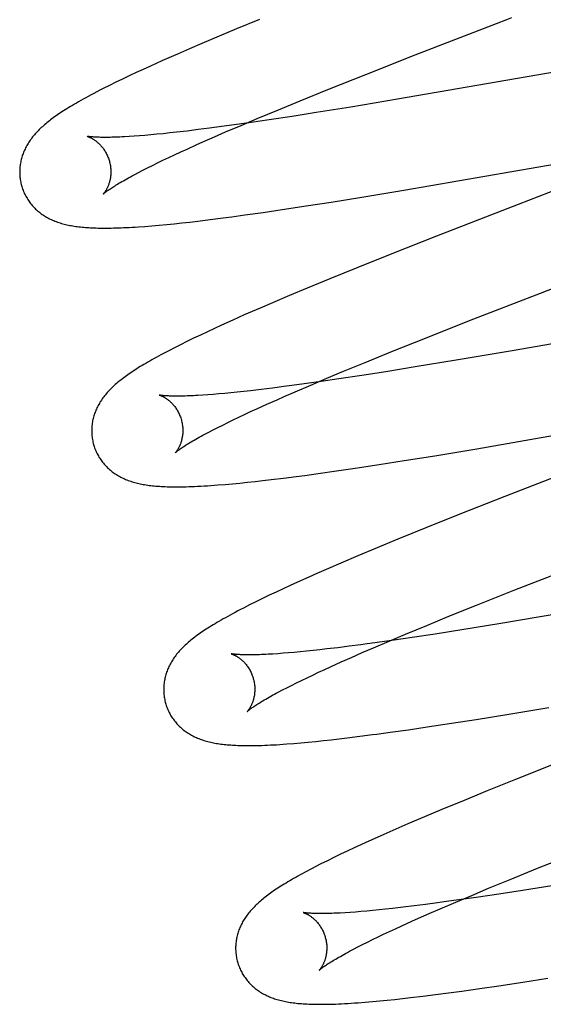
# Model space of a CAD drawing. Header units: inches. Extents: x 0 to 291, y 0 to 188.
# Tile 68 of 94: x 61.389 to 61.504, y 97.431 to 97.647. Entities that reach past the tile are written whole.
import ezdxf

# ---------------------------------------------------------------- set-up
doc = ezdxf.new("R2010")
doc.units = ezdxf.units.IN
doc.header["$LTSCALE"] = 16.01262
doc.header["$MEASUREMENT"] = 0
doc.linetypes.add('HIDDEN', pattern=[0.2, 0.1, -0.1])
doc.layers.add('DEFAULT_2', color=8, linetype='HIDDEN')

msp = doc.modelspace()

# ---------------------------------------------------------------- linework, layer by layer
at = {"layer": 'DEFAULT_2', "color": 8, "linetype": 'HIDDEN'}
for p, q in [((61.44189, 97.6471), (61.4369, 97.64504)), ((61.47611, 97.63931), (61.49395, 97.64624)), ((61.4369, 97.64504), (61.43304, 97.64343)), ((61.42929, 97.64184), (61.42656, 97.64067)), ((61.43304, 97.64343), (61.42929, 97.64184)), ((61.42656, 97.64067), (61.42391, 97.63952)), ((61.53707, 97.64082), (61.4722, 97.62959)), ((61.4205, 97.63801), (61.41803, 97.63689)), ((61.46526, 97.63504), (61.47611, 97.63931)), ((61.41487, 97.63544), (61.41334, 97.63472)), ((61.41643, 97.63616), (61.41487, 97.63544)), ((61.41803, 97.63689), (61.41643, 97.63616)), ((61.41041, 97.63331), (61.40901, 97.63261)), ((61.41186, 97.63401), (61.41041, 97.63331)), ((61.41334, 97.63472), (61.41186, 97.63401)), ((61.4569, 97.6317), (61.46526, 97.63504)), ((61.40901, 97.63261), (61.40762, 97.63192)), ((61.45088, 97.62927), (61.4569, 97.6317)), ((61.44606, 97.62729), (61.45088, 97.62927)), ((61.4722, 97.62959), (61.46199, 97.62789)), ((61.44143, 97.62536), (61.44606, 97.62729)), ((61.46199, 97.62789), (61.45435, 97.62666)), ((61.43789, 97.62387), (61.44143, 97.62536)), ((61.44402, 97.62506), (61.44011, 97.62449)), ((61.44909, 97.62583), (61.44402, 97.62506)), ((61.45435, 97.62666), (61.44909, 97.62583)), ((61.42604, 97.62262), (61.42371, 97.62235)), ((61.42846, 97.62292), (61.42604, 97.62262)), ((61.43099, 97.62324), (61.42846, 97.62292)), ((61.43362, 97.62358), (61.43099, 97.62324)), ((61.43205, 97.62135), (61.43449, 97.62241)), ((61.43634, 97.62396), (61.43362, 97.62358)), ((61.43449, 97.62241), (61.43789, 97.62387)), ((61.44011, 97.62449), (61.43634, 97.62396)), ((61.41442, 97.62149), (61.41332, 97.62141)), ((61.41558, 97.62157), (61.41442, 97.62149)), ((61.4168, 97.62167), (61.41558, 97.62157)), ((61.41808, 97.62178), (61.4168, 97.62167)), ((61.41941, 97.62191), (61.41808, 97.62178)), ((61.42079, 97.62204), (61.41941, 97.62191)), ((61.42223, 97.62219), (61.42079, 97.62204)), ((61.42371, 97.62235), (61.42223, 97.62219)), ((61.4282, 97.61965), (61.43048, 97.62066)), ((61.43048, 97.62066), (61.43205, 97.62135)), ((61.42463, 97.61802), (61.42602, 97.61866)), ((61.42602, 97.61866), (61.4282, 97.61965)), ((61.47357, 97.60964), (61.52875, 97.61921)), ((61.41957, 97.61563), (61.42075, 97.6162)), ((61.42075, 97.6162), (61.422, 97.61679)), ((61.422, 97.61679), (61.42329, 97.6174)), ((61.42329, 97.6174), (61.42463, 97.61802)), ((61.41535, 97.61351), (61.41632, 97.61401)), ((61.41632, 97.61401), (61.41735, 97.61453)), ((61.41735, 97.61453), (61.41843, 97.61507)), ((61.41843, 97.61507), (61.41957, 97.61563)), ((61.41444, 97.61302), (61.41535, 97.61351)), ((61.46435, 97.60811), (61.47357, 97.60964)), ((61.45762, 97.60702), (61.46435, 97.60811)), ((61.50095, 97.60739), (61.4987, 97.60652)), ((61.5032, 97.60826), (61.50095, 97.60739)), ((61.44274, 97.60476), (61.44686, 97.60536)), ((61.44686, 97.60536), (61.45216, 97.60617)), ((61.45216, 97.60617), (61.45762, 97.60702)), ((61.4987, 97.60652), (61.48076, 97.59953)), ((61.42841, 97.60286), (61.43113, 97.60319)), ((61.43113, 97.60319), (61.43392, 97.60355)), ((61.43392, 97.60355), (61.43582, 97.6038)), ((61.43582, 97.6038), (61.43874, 97.60419)), ((61.43874, 97.60419), (61.44274, 97.60476)), ((61.4168, 97.6017), (61.41832, 97.60182)), ((61.41832, 97.60182), (61.41992, 97.60196)), ((61.41992, 97.60196), (61.42156, 97.60212)), ((61.42156, 97.60212), (61.42323, 97.60228)), ((61.42323, 97.60228), (61.42492, 97.60246)), ((61.42492, 97.60246), (61.42665, 97.60265)), ((61.42665, 97.60265), (61.42841, 97.60286)), ((61.48076, 97.59953), (61.47092, 97.59564)), ((61.47092, 97.59564), (61.4635, 97.59267)), ((61.4635, 97.59267), (61.45734, 97.59016)), ((61.45734, 97.59016), (61.45237, 97.58812)), ((61.45237, 97.58812), (61.44853, 97.58651)), ((61.50356, 97.58706), (61.50693, 97.58836)), ((61.44853, 97.58651), (61.4448, 97.58493)), ((61.48802, 97.581), (61.50356, 97.58706)), ((61.44209, 97.58376), (61.43945, 97.58261)), ((61.4448, 97.58493), (61.44209, 97.58376)), ((61.55312, 97.58408), (61.4978, 97.57448)), ((61.43203, 97.57928), (61.43048, 97.57856)), ((61.43361, 97.58001), (61.43203, 97.57928)), ((61.43606, 97.58111), (61.43361, 97.58001)), ((61.47834, 97.57717), (61.48802, 97.581)), ((61.42745, 97.57713), (61.42599, 97.57641)), ((61.42896, 97.57784), (61.42745, 97.57713)), ((61.43048, 97.57856), (61.42896, 97.57784)), ((61.47109, 97.57427), (61.47834, 97.57717)), ((61.42326, 97.57505), (61.42201, 97.5744)), ((61.42459, 97.57572), (61.42326, 97.57505)), ((61.42599, 97.57641), (61.42459, 97.57572)), ((61.46512, 97.57184), (61.47109, 97.57427)), ((61.4978, 97.57448), (61.48507, 97.57231)), ((61.46035, 97.56988), (61.46512, 97.57184)), ((61.47611, 97.57083), (61.46962, 97.56978)), ((61.48507, 97.57231), (61.47611, 97.57083)), ((61.45668, 97.56834), (61.46035, 97.56988)), ((61.46439, 97.56897), (61.45935, 97.56821)), ((61.46962, 97.56978), (61.46439, 97.56897)), ((61.44729, 97.56651), (61.44475, 97.56619)), ((61.44904, 97.56674), (61.44729, 97.56651)), ((61.45174, 97.56711), (61.44904, 97.56674)), ((61.44977, 97.5654), (61.45315, 97.56685)), ((61.45547, 97.56764), (61.45174, 97.56711)), ((61.45315, 97.56685), (61.45668, 97.56834)), ((61.45935, 97.56821), (61.45547, 97.56764)), ((61.4306, 97.56472), (61.42948, 97.56465)), ((61.43177, 97.56481), (61.4306, 97.56472)), ((61.43301, 97.56491), (61.43177, 97.56481)), ((61.43429, 97.56503), (61.43301, 97.56491)), ((61.43564, 97.56516), (61.43429, 97.56503)), ((61.43703, 97.5653), (61.43564, 97.56516)), ((61.43848, 97.56545), (61.43703, 97.5653)), ((61.43998, 97.56562), (61.43848, 97.56545)), ((61.44231, 97.56589), (61.43998, 97.56562)), ((61.44475, 97.56619), (61.44231, 97.56589)), ((61.44578, 97.56365), (61.44735, 97.56434)), ((61.44735, 97.56434), (61.44977, 97.5654)), ((61.44136, 97.56166), (61.44352, 97.56264)), ((61.44352, 97.56264), (61.44578, 97.56365)), ((61.48961, 97.55289), (61.54802, 97.56302)), ((61.43615, 97.55922), (61.43737, 97.55981)), ((61.43737, 97.55981), (61.43865, 97.56041)), ((61.43865, 97.56041), (61.43998, 97.56103)), ((61.43998, 97.56103), (61.44136, 97.56166)), ((61.43178, 97.55704), (61.43279, 97.55756)), ((61.43279, 97.55756), (61.43385, 97.55809)), ((61.43385, 97.55809), (61.43497, 97.55865)), ((61.43497, 97.55865), (61.43615, 97.55922)), ((61.42993, 97.55607), (61.43082, 97.55655)), ((61.43082, 97.55655), (61.43178, 97.55704)), ((61.47367, 97.55028), (61.4804, 97.55136)), ((61.4804, 97.55136), (61.48961, 97.55289)), ((61.46291, 97.54861), (61.46821, 97.54942)), ((61.46821, 97.54942), (61.47367, 97.55028)), ((61.51258, 97.54899), (61.49573, 97.54241)), ((61.44717, 97.54643), (61.44996, 97.54679)), ((61.44996, 97.54679), (61.45187, 97.54704)), ((61.45187, 97.54704), (61.45479, 97.54744)), ((61.45479, 97.54744), (61.45879, 97.54801)), ((61.45879, 97.54801), (61.46291, 97.54861)), ((61.43438, 97.54505), (61.43598, 97.5452)), ((61.43598, 97.5452), (61.4376, 97.54535)), ((61.4376, 97.54535), (61.43926, 97.54552)), ((61.43926, 97.54552), (61.44095, 97.5457)), ((61.44095, 97.5457), (61.44268, 97.54589)), ((61.44268, 97.54589), (61.44445, 97.5461)), ((61.44445, 97.5461), (61.44717, 97.54643)), ((61.49573, 97.54241), (61.48587, 97.53852)), ((61.48587, 97.53852), (61.47845, 97.53554)), ((61.47845, 97.53554), (61.47229, 97.53303)), ((61.47229, 97.53303), (61.46734, 97.53098)), ((61.46734, 97.53098), (61.4635, 97.52937)), ((61.45979, 97.5278), (61.45709, 97.52663)), ((61.4635, 97.52937), (61.45979, 97.5278)), ((61.45447, 97.52548), (61.45276, 97.52473)), ((61.45709, 97.52663), (61.45447, 97.52548)), ((61.49795, 97.5219), (61.50994, 97.5266)), ((61.56614, 97.52682), (61.50349, 97.51596)), ((61.45027, 97.52361), (61.44865, 97.52287)), ((61.45276, 97.52473), (61.45027, 97.52361)), ((61.44555, 97.52143), (61.44405, 97.52072)), ((61.44708, 97.52215), (61.44555, 97.52143)), ((61.44865, 97.52287), (61.44708, 97.52215)), ((61.48955, 97.51855), (61.49795, 97.5219)), ((61.44113, 97.5193), (61.43972, 97.5186)), ((61.44257, 97.52001), (61.44113, 97.5193)), ((61.44405, 97.52072), (61.44257, 97.52001)), ((61.43972, 97.5186), (61.4384, 97.51792)), ((61.48349, 97.5161), (61.48955, 97.51855)), ((61.47862, 97.51411), (61.48349, 97.5161)), ((61.49443, 97.51445), (61.48677, 97.51321)), ((61.50349, 97.51596), (61.49443, 97.51445)), ((61.47037, 97.51067), (61.47395, 97.51218)), ((61.47395, 97.51218), (61.47862, 97.51411)), ((61.48045, 97.51222), (61.47539, 97.51145)), ((61.48677, 97.51321), (61.48045, 97.51222)), ((61.46694, 97.5092), (61.47037, 97.51067)), ((61.4715, 97.51088), (61.46775, 97.51035)), ((61.47539, 97.51145), (61.4715, 97.51088)), ((61.44592, 97.5079), (61.44483, 97.50783)), ((61.44708, 97.50798), (61.44592, 97.5079)), ((61.44829, 97.50808), (61.44708, 97.50798)), ((61.44956, 97.50819), (61.44829, 97.50808)), ((61.45088, 97.50831), (61.44956, 97.50819)), ((61.45226, 97.50845), (61.45088, 97.50831)), ((61.45369, 97.5086), (61.45226, 97.50845)), ((61.45517, 97.50876), (61.45369, 97.5086)), ((61.4567, 97.50893), (61.45517, 97.50876)), ((61.45908, 97.50921), (61.4567, 97.50893)), ((61.46157, 97.50953), (61.45908, 97.50921)), ((61.46415, 97.50986), (61.46157, 97.50953)), ((61.46209, 97.50709), (61.46447, 97.50813)), ((61.46447, 97.50813), (61.46694, 97.5092)), ((61.45763, 97.50509), (61.45981, 97.50608)), ((61.45981, 97.50608), (61.46209, 97.50709)), ((61.4536, 97.50322), (61.45489, 97.50383)), ((61.45489, 97.50383), (61.45624, 97.50445)), ((61.45624, 97.50445), (61.45763, 97.50509)), ((61.44895, 97.50095), (61.45003, 97.5015)), ((61.45003, 97.5015), (61.45117, 97.50205)), ((61.45117, 97.50205), (61.45236, 97.50263)), ((61.45236, 97.50263), (61.4536, 97.50322)), ((61.44604, 97.49945), (61.44695, 97.49993)), ((61.44695, 97.49993), (61.44792, 97.50043)), ((61.44792, 97.50043), (61.44895, 97.50095)), ((61.49618, 97.49457), (61.50537, 97.49609)), ((61.48401, 97.49263), (61.48946, 97.49348)), ((61.48946, 97.49348), (61.49618, 97.49457)), ((61.47061, 97.49065), (61.47461, 97.49122)), ((61.47461, 97.49122), (61.47872, 97.49182)), ((61.47872, 97.49182), (61.48401, 97.49263)), ((61.45102, 97.48834), (61.45262, 97.48848)), ((61.45262, 97.48848), (61.45426, 97.48864)), ((61.45426, 97.48864), (61.45594, 97.48882)), ((61.45594, 97.48882), (61.45766, 97.48901)), ((61.45766, 97.48901), (61.4594, 97.48921)), ((61.4594, 97.48921), (61.46119, 97.48942)), ((61.46119, 97.48942), (61.46392, 97.48976)), ((61.46392, 97.48976), (61.46674, 97.49013)), ((61.44945, 97.4882), (61.45102, 97.48834)), ((61.50673, 97.48374), (61.49812, 97.48031)), ((61.49812, 97.48031), (61.49186, 97.47778)), ((61.49186, 97.47778), (61.48681, 97.47571)), ((61.48681, 97.47571), (61.48191, 97.47368)), ((61.48191, 97.47368), (61.47812, 97.47209)), ((61.47812, 97.47209), (61.47446, 97.47052)), ((61.4718, 97.46937), (61.46922, 97.46823)), ((61.47446, 97.47052), (61.4718, 97.46937)), ((61.46272, 97.46529), (61.46119, 97.46457)), ((61.46429, 97.46601), (61.46272, 97.46529)), ((61.4659, 97.46674), (61.46429, 97.46601)), ((61.45825, 97.46316), (61.45681, 97.46245)), ((61.45971, 97.46387), (61.45825, 97.46316)), ((61.46119, 97.46457), (61.45971, 97.46387)), ((61.50293, 97.46079), (61.51017, 97.46369)), ((61.45541, 97.46176), (61.45411, 97.46109)), ((61.45681, 97.46245), (61.45541, 97.46176)), ((61.49695, 97.45836), (61.50293, 97.46079)), ((61.49218, 97.4564), (61.49695, 97.45836)), ((61.4885, 97.45486), (61.49218, 97.4564)), ((61.50607, 97.45698), (61.49961, 97.45595)), ((61.48497, 97.45337), (61.4885, 97.45486)), ((61.48942, 97.4544), (61.48558, 97.45385)), ((61.49442, 97.45515), (61.48942, 97.4544)), ((61.49961, 97.45595), (61.49442, 97.45515)), ((61.46817, 97.45167), (61.46678, 97.45153)), ((61.4696, 97.45182), (61.46817, 97.45167)), ((61.47109, 97.45198), (61.4696, 97.45182)), ((61.47341, 97.45225), (61.47109, 97.45198)), ((61.47584, 97.45254), (61.47341, 97.45225)), ((61.47837, 97.45286), (61.47584, 97.45254)), ((61.481, 97.45321), (61.47837, 97.45286)), ((61.47915, 97.45086), (61.48158, 97.45192)), ((61.48158, 97.45192), (61.48497, 97.45337)), ((61.4618, 97.45111), (61.46069, 97.45104)), ((61.46296, 97.4512), (61.4618, 97.45111)), ((61.46418, 97.4513), (61.46296, 97.4512)), ((61.46545, 97.45141), (61.46418, 97.4513)), ((61.46678, 97.45153), (61.46545, 97.45141)), ((61.47532, 97.44916), (61.47682, 97.44983)), ((61.47682, 97.44983), (61.47915, 97.45086)), ((61.47043, 97.44692), (61.47177, 97.44754)), ((61.47177, 97.44754), (61.47315, 97.44818)), ((61.47315, 97.44818), (61.47532, 97.44916)), ((61.46673, 97.44515), (61.46792, 97.44573)), ((61.46792, 97.44573), (61.46915, 97.44632)), ((61.46915, 97.44632), (61.47043, 97.44692)), ((61.46166, 97.44257), (61.46256, 97.44304)), ((61.46256, 97.44304), (61.46352, 97.44354)), ((61.46352, 97.44354), (61.46453, 97.44406)), ((61.46453, 97.44406), (61.46561, 97.4446)), ((61.46561, 97.4446), (61.46673, 97.44515)), ((61.49971, 97.43582), (61.50516, 97.43668)), ((61.4863, 97.43385), (61.49029, 97.43441)), ((61.49029, 97.43441), (61.49441, 97.43502)), ((61.49441, 97.43502), (61.49971, 97.43582)), ((61.47162, 97.43202), (61.47333, 97.4322)), ((61.47333, 97.4322), (61.47508, 97.4324)), ((61.47508, 97.4324), (61.47777, 97.43273)), ((61.47777, 97.43273), (61.48054, 97.43307)), ((61.48054, 97.43307), (61.48338, 97.43345)), ((61.48338, 97.43345), (61.4863, 97.43385)), ((61.46512, 97.4314), (61.46671, 97.43154)), ((61.46671, 97.43154), (61.46832, 97.43168)), ((61.46832, 97.43168), (61.46996, 97.43184)), ((61.46996, 97.43184), (61.47162, 97.43202))]:
    msp.add_line(p, q, dxfattribs=at)
for points in [[(61.49395, 97.64624), (61.49619, 97.64711), (61.49731, 97.64754)], [(61.42391, 97.63952), (61.42304, 97.63913), (61.4205, 97.63801)], [(61.40762, 97.63192), (61.40693, 97.63156), (61.40626, 97.63121), (61.4056, 97.63087), (61.40496, 97.63053), (61.40436, 97.63021), (61.40379, 97.6299), (61.40325, 97.6296), (61.40273, 97.62931), (61.40224, 97.62903), (61.40177, 97.62876), (61.40132, 97.6285), (61.40089, 97.62824), (61.40047, 97.62799), (61.40007, 97.62775), (61.39968, 97.62751), (61.39931, 97.62727), (61.39894, 97.62704), (61.39859, 97.62681), (61.39825, 97.62659), (61.39792, 97.62637), (61.39759, 97.62615), (61.39728, 97.62593), (61.39698, 97.62571), (61.39668, 97.6255), (61.39639, 97.62528), (61.3961, 97.62507), (61.39583, 97.62486), (61.39556, 97.62465), (61.39529, 97.62443), (61.39503, 97.62422), (61.39478, 97.62401)], [(61.39478, 97.62401), (61.39453, 97.62379), (61.39429, 97.62357), (61.39405, 97.62336), (61.39382, 97.62314), (61.39359, 97.62292), (61.39337, 97.62269), (61.39315, 97.62247), (61.39294, 97.62225), (61.39274, 97.62202), (61.39254, 97.62179), (61.39235, 97.62156), (61.39216, 97.62133), (61.39198, 97.6211), (61.3918, 97.62086), (61.39163, 97.62063), (61.39147, 97.62039), (61.39131, 97.62015), (61.39116, 97.6199), (61.39101, 97.61966), (61.39087, 97.61941), (61.39073, 97.61916), (61.3906, 97.61891), (61.39048, 97.61866), (61.39036, 97.61841), (61.39025, 97.61816), (61.39015, 97.61791), (61.39005, 97.61765), (61.38996, 97.6174), (61.38988, 97.61714), (61.3898, 97.61688), (61.38972, 97.61662), (61.38965, 97.61636), (61.38959, 97.6161), (61.38954, 97.61583), (61.38949, 97.61556), (61.38944, 97.61529), (61.3894, 97.61502), (61.38937, 97.61474), (61.38935, 97.61447), (61.38933, 97.61419), (61.38932, 97.61392), (61.38932, 97.61364), (61.38932, 97.61336), (61.38933, 97.61308), (61.38935, 97.6128), (61.38937, 97.61252), (61.3894, 97.61224), (61.38944, 97.61197), (61.38948, 97.61169), (61.38954, 97.61141), (61.38959, 97.61114), (61.38966, 97.61087), (61.38972, 97.61063)], [(61.40415, 97.62146), (61.40414, 97.62146), (61.40413, 97.62146), (61.40413, 97.62146), (61.40413, 97.62146), (61.40414, 97.62146), (61.40416, 97.62145), (61.40419, 97.62144), (61.40423, 97.62143), (61.40427, 97.62142), (61.40432, 97.6214), (61.40437, 97.62138), (61.40444, 97.62136), (61.4045, 97.62133), (61.40457, 97.6213), (61.40465, 97.62127), (61.40473, 97.62123), (61.40482, 97.62119), (61.40491, 97.62115), (61.405, 97.6211), (61.4051, 97.62105), (61.4052, 97.62099), (61.4053, 97.62093), (61.40541, 97.62087), (61.40552, 97.6208), (61.40563, 97.62072), (61.40575, 97.62065), (61.40587, 97.62056), (61.40599, 97.62047), (61.40611, 97.62038), (61.40623, 97.62028), (61.40636, 97.62017), (61.40649, 97.62006), (61.40662, 97.61994), (61.40675, 97.61981), (61.40688, 97.61968), (61.40701, 97.61954), (61.40714, 97.6194), (61.40728, 97.61925), (61.40741, 97.61909), (61.40754, 97.61892), (61.40767, 97.61875), (61.40779, 97.61857), (61.40792, 97.61838), (61.40804, 97.61818), (61.40816, 97.61798), (61.40827, 97.61778), (61.40838, 97.61757), (61.40849, 97.61735), (61.40859, 97.61713), (61.40868, 97.6169), (61.40877, 97.61667), (61.40885, 97.61644), (61.40893, 97.6162), (61.40899, 97.61599)], [(61.41332, 97.62141), (61.41228, 97.62135), (61.41178, 97.62133), (61.4113, 97.6213), (61.41083, 97.62129), (61.41038, 97.62127), (61.40995, 97.62125), (61.40953, 97.62124), (61.40913, 97.62123), (61.40874, 97.62123), (61.40837, 97.62122), (61.40802, 97.62122), (61.40768, 97.62122), (61.40736, 97.62123), (61.40705, 97.62123), (61.40676, 97.62124), (61.40649, 97.62125), (61.40623, 97.62126), (61.40599, 97.62127), (61.40577, 97.62128), (61.40556, 97.62129), (61.40537, 97.62131), (61.4052, 97.62132), (61.40504, 97.62134), (61.40489, 97.62135), (61.40476, 97.62137), (61.40464, 97.62138), (61.40453, 97.62139), (61.40444, 97.62141), (61.40436, 97.62142), (61.4043, 97.62143), (61.40424, 97.62144), (61.4042, 97.62145), (61.40416, 97.62145), (61.40415, 97.62146)], [(61.40899, 97.61599), (61.40905, 97.61578), (61.4091, 97.61554), (61.40915, 97.6153), (61.4092, 97.61505), (61.40923, 97.61481), (61.40926, 97.61457), (61.40928, 97.61433), (61.4093, 97.61409), (61.40931, 97.61386), (61.40931, 97.61363), (61.40931, 97.6134), (61.4093, 97.61318), (61.40928, 97.61296), (61.40926, 97.61274), (61.40923, 97.61253), (61.4092, 97.61233), (61.40917, 97.61213), (61.40913, 97.61194), (61.40909, 97.61175), (61.40905, 97.61157), (61.409, 97.6114), (61.40895, 97.61123), (61.4089, 97.61107), (61.40885, 97.61091), (61.40879, 97.61076), (61.40874, 97.61061), (61.40868, 97.61048), (61.40862, 97.61034), (61.40856, 97.61022), (61.4085, 97.61009), (61.40845, 97.60998), (61.40839, 97.60987), (61.40833, 97.60976), (61.40827, 97.60966), (61.40822, 97.60957), (61.40816, 97.60948), (61.40811, 97.60939), (61.40805, 97.60931), (61.408, 97.60924), (61.40796, 97.60917), (61.40791, 97.60911), (61.40787, 97.60905), (61.40783, 97.609), (61.40779, 97.60895), (61.40775, 97.60891), (61.40772, 97.60888), (61.4077, 97.60885), (61.40768, 97.60883), (61.40766, 97.60881), (61.40765, 97.6088), (61.40765, 97.60879)], [(61.40765, 97.6088), (61.40766, 97.6088), (61.40767, 97.60882), (61.4077, 97.60884), (61.40773, 97.60887), (61.40777, 97.6089), (61.40782, 97.60894), (61.40788, 97.60899), (61.40795, 97.60905), (61.40803, 97.60911), (61.40812, 97.60919), (61.40822, 97.60926), (61.40833, 97.60935), (61.40846, 97.60945), (61.4086, 97.60955), (61.40876, 97.60965), (61.40892, 97.60977), (61.4091, 97.60989), (61.4093, 97.61003), (61.40951, 97.61016), (61.40973, 97.61031), (61.40997, 97.61046), (61.41023, 97.61062), (61.41049, 97.61079), (61.41078, 97.61096), (61.41108, 97.61114), (61.41139, 97.61132), (61.41172, 97.61152), (61.41206, 97.61171), (61.41242, 97.61192), (61.4128, 97.61213), (61.41318, 97.61234), (61.41359, 97.61256), (61.41401, 97.61279), (61.41444, 97.61302)], [(61.38972, 97.61063), (61.38979, 97.61041), (61.38987, 97.61014), (61.38996, 97.60987), (61.39006, 97.60961), (61.39017, 97.60935), (61.39028, 97.60909), (61.39039, 97.60884), (61.39052, 97.60858), (61.39065, 97.60834), (61.39078, 97.60809), (61.39092, 97.60785), (61.39107, 97.60762), (61.39122, 97.60738), (61.39138, 97.60716), (61.39154, 97.60693), (61.39171, 97.60672), (61.39188, 97.6065), (61.39206, 97.60629), (61.39224, 97.60609), (61.39243, 97.60589), (61.39262, 97.60569), (61.39281, 97.6055), (61.39301, 97.60532), (61.39321, 97.60514), (61.39342, 97.60496), (61.39363, 97.60479), (61.39384, 97.60463), (61.39406, 97.60446), (61.39428, 97.60431), (61.39451, 97.60415), (61.39475, 97.604), (61.39499, 97.60385), (61.39523, 97.60371), (61.39548, 97.60357), (61.39574, 97.60343), (61.39599, 97.6033), (61.39625, 97.60318), (61.39652, 97.60306), (61.39679, 97.60295), (61.39706, 97.60284), (61.39733, 97.60273), (61.39761, 97.60263), (61.3979, 97.60253), (61.39818, 97.60244), (61.39848, 97.60235), (61.39877, 97.60227), (61.39907, 97.60219), (61.39938, 97.60211), (61.39968, 97.60204), (61.39999, 97.60197), (61.40031, 97.60191), (61.40063, 97.60185), (61.40095, 97.60179), (61.40128, 97.60174), (61.40161, 97.60169), (61.40195, 97.60164), (61.4023, 97.6016), (61.40265, 97.60156), (61.403, 97.60153), (61.40336, 97.60149), (61.40373, 97.60146), (61.40411, 97.60143), (61.40449, 97.60141), (61.40488, 97.60139), (61.40528, 97.60137), (61.40569, 97.60135), (61.40611, 97.60134), (61.40654, 97.60133), (61.40698, 97.60132), (61.40743, 97.60132), (61.4079, 97.60131), (61.40837, 97.60132), (61.40886, 97.60132), (61.40936, 97.60133), (61.40988, 97.60134), (61.41042, 97.60135), (61.41097, 97.60137), (61.41154, 97.60139), (61.41212, 97.60141), (61.41273, 97.60144), (61.41335, 97.60148), (61.414, 97.60151), (61.41467, 97.60155), (61.41535, 97.6016), (61.4168, 97.6017)], [(61.50657, 97.60956), (61.50545, 97.60913), (61.5032, 97.60826)], [(61.43945, 97.58261), (61.43859, 97.58224), (61.43606, 97.58111)], [(61.42201, 97.5744), (61.42142, 97.5741), (61.42086, 97.57379), (61.42031, 97.5735), (61.41978, 97.57322), (61.41927, 97.57294), (61.41878, 97.57266), (61.41831, 97.5724), (61.41785, 97.57214), (61.41741, 97.57188), (61.41698, 97.57163), (61.41657, 97.57139), (61.41617, 97.57115), (61.41578, 97.57091), (61.4154, 97.57068), (61.41504, 97.57044), (61.41468, 97.57022), (61.41433, 97.56999), (61.41399, 97.56977), (61.41366, 97.56955), (61.41334, 97.56933), (61.41303, 97.56911), (61.41272, 97.56889), (61.41242, 97.56868), (61.41213, 97.56846), (61.41185, 97.56825), (61.41157, 97.56803), (61.4113, 97.56782), (61.41104, 97.56761), (61.41078, 97.56739), (61.41053, 97.56718)], [(61.41053, 97.56718), (61.41028, 97.56696), (61.41004, 97.56675), (61.4098, 97.56653), (61.40957, 97.56631), (61.40935, 97.56609), (61.40913, 97.56587), (61.40892, 97.56565), (61.40871, 97.56542), (61.4085, 97.5652), (61.40831, 97.56497), (61.40812, 97.56474), (61.40793, 97.56451), (61.40775, 97.56428), (61.40757, 97.56404), (61.40741, 97.56381), (61.40724, 97.56357), (61.40708, 97.56333), (61.40693, 97.56309), (61.40679, 97.56284), (61.40664, 97.56259), (61.40651, 97.56235), (61.40638, 97.5621), (61.40626, 97.56185), (61.40614, 97.5616), (61.40604, 97.56135), (61.40593, 97.56109), (61.40584, 97.56084), (61.40575, 97.56059), (61.40566, 97.56033), (61.40558, 97.56008), (61.40551, 97.55982), (61.40544, 97.55955), (61.40538, 97.55929), (61.40532, 97.55902), (61.40527, 97.55876), (61.40523, 97.55849), (61.40519, 97.55821), (61.40516, 97.55794), (61.40514, 97.55767), (61.40512, 97.55739), (61.40511, 97.55711), (61.40511, 97.55684), (61.40511, 97.55656), (61.40512, 97.55628), (61.40514, 97.556), (61.40516, 97.55573), (61.40519, 97.55545), (61.40523, 97.55517), (61.40527, 97.5549), (61.40533, 97.55462), (61.40539, 97.55435), (61.40545, 97.55407), (61.40551, 97.55384)], [(61.41994, 97.56467), (61.41993, 97.56467), (61.41992, 97.56467), (61.41992, 97.56467), (61.41994, 97.56467), (61.41996, 97.56466), (61.41999, 97.56465), (61.42003, 97.56464), (61.42007, 97.56462), (61.42012, 97.56461), (61.42017, 97.56459), (61.42024, 97.56456), (61.4203, 97.56454), (61.42037, 97.56451), (61.42045, 97.56447), (61.42053, 97.56444), (61.42062, 97.5644), (61.42071, 97.56435), (61.4208, 97.5643), (61.4209, 97.56425), (61.421, 97.56419), (61.4211, 97.56413), (61.42121, 97.56407), (61.42132, 97.564), (61.42143, 97.56392), (61.42155, 97.56385), (61.42167, 97.56376), (61.42179, 97.56367), (61.42191, 97.56358), (61.42204, 97.56348), (61.42216, 97.56337), (61.42229, 97.56326), (61.42242, 97.56314), (61.42255, 97.56301), (61.42268, 97.56288), (61.42281, 97.56274), (61.42294, 97.5626), (61.42308, 97.56245), (61.42321, 97.56229), (61.42334, 97.56212), (61.42346, 97.56195), (61.42359, 97.56177), (61.42371, 97.56158), (61.42384, 97.56139), (61.42395, 97.56119), (61.42407, 97.56098), (61.42418, 97.56077), (61.42428, 97.56055), (61.42438, 97.56033), (61.42448, 97.56011), (61.42456, 97.55988), (61.42465, 97.55964), (61.42472, 97.55941), (61.42478, 97.5592)], [(61.42948, 97.56465), (61.42842, 97.56458), (61.42791, 97.56455), (61.42742, 97.56453), (61.42695, 97.56451), (61.42649, 97.56449), (61.42604, 97.56447), (61.42561, 97.56446), (61.4252, 97.56445), (61.4248, 97.56444), (61.42442, 97.56444), (61.42406, 97.56443), (61.42371, 97.56443), (61.42338, 97.56443), (61.42306, 97.56444), (61.42276, 97.56444), (61.42248, 97.56445), (61.42221, 97.56446), (61.42196, 97.56447), (61.42173, 97.56448), (61.42151, 97.56449), (61.42131, 97.56451), (61.42112, 97.56452), (61.42095, 97.56453), (61.42079, 97.56455), (61.42065, 97.56456), (61.42052, 97.56458), (61.4204, 97.56459), (61.4203, 97.5646), (61.42021, 97.56462), (61.42014, 97.56463), (61.42007, 97.56464), (61.42002, 97.56465), (61.41998, 97.56466), (61.41995, 97.56466), (61.41994, 97.56467)], [(61.42478, 97.5592), (61.42484, 97.55899), (61.4249, 97.55875), (61.42495, 97.5585), (61.42499, 97.55826), (61.42502, 97.55802), (61.42505, 97.55778), (61.42507, 97.55754), (61.42509, 97.5573), (61.4251, 97.55706), (61.4251, 97.55683), (61.4251, 97.5566), (61.42509, 97.55638), (61.42507, 97.55616), (61.42505, 97.55594), (61.42502, 97.55574), (61.42499, 97.55553), (61.42496, 97.55533), (61.42492, 97.55514), (61.42488, 97.55495), (61.42484, 97.55477), (61.42479, 97.5546), (61.42474, 97.55443), (61.42469, 97.55427), (61.42463, 97.55411), (61.42458, 97.55396), (61.42452, 97.55382), (61.42447, 97.55368), (61.42441, 97.55354), (61.42435, 97.55342), (61.42429, 97.5533), (61.42423, 97.55318), (61.42418, 97.55307), (61.42412, 97.55296), (61.42406, 97.55286), (61.424, 97.55277), (61.42395, 97.55268), (61.42389, 97.55259), (61.42384, 97.55252), (61.42379, 97.55244), (61.42374, 97.55237), (61.4237, 97.55231), (61.42365, 97.55226), (61.42361, 97.5522), (61.42358, 97.55216), (61.42354, 97.55212), (61.42351, 97.55208), (61.42349, 97.55205), (61.42347, 97.55203), (61.42345, 97.55202), (61.42344, 97.55201), (61.42344, 97.552)], [(61.42344, 97.55201), (61.42345, 97.55201), (61.42347, 97.55203), (61.42349, 97.55205), (61.42353, 97.55208), (61.42357, 97.55212), (61.42362, 97.55216), (61.42368, 97.55222), (61.42376, 97.55228), (61.42384, 97.55234), (61.42393, 97.55242), (61.42404, 97.5525), (61.42416, 97.55258), (61.42429, 97.55268), (61.42443, 97.55278), (61.42459, 97.55289), (61.42476, 97.55301), (61.42495, 97.55314), (61.42515, 97.55327), (61.42536, 97.55341), (61.42559, 97.55356), (61.42583, 97.55372), (61.42609, 97.55388), (61.42637, 97.55405), (61.42666, 97.55422), (61.42696, 97.5544), (61.42728, 97.55459), (61.42761, 97.55478), (61.42796, 97.55498), (61.42833, 97.55519), (61.4287, 97.5554), (61.4291, 97.55562), (61.42951, 97.55584), (61.42993, 97.55607)], [(61.40551, 97.55384), (61.40558, 97.55361), (61.40566, 97.55335), (61.40575, 97.55308), (61.40585, 97.55282), (61.40596, 97.55256), (61.40607, 97.5523), (61.40618, 97.55205), (61.40631, 97.5518), (61.40644, 97.55155), (61.40657, 97.5513), (61.40671, 97.55107), (61.40686, 97.55083), (61.40701, 97.5506), (61.40717, 97.55037), (61.40733, 97.55015), (61.4075, 97.54993), (61.40767, 97.54972), (61.40785, 97.54951), (61.40803, 97.5493), (61.40821, 97.5491), (61.4084, 97.54891), (61.4086, 97.54872), (61.4088, 97.54853), (61.409, 97.54835), (61.4092, 97.54818), (61.40941, 97.54801), (61.40962, 97.54784), (61.40984, 97.54768), (61.41007, 97.54752), (61.41029, 97.54737), (61.41053, 97.54721), (61.41077, 97.54707), (61.41101, 97.54692), (61.41126, 97.54678), (61.41151, 97.54665), (61.41177, 97.54652), (61.41203, 97.5464), (61.41229, 97.54628), (61.41256, 97.54616), (61.41283, 97.54605), (61.41311, 97.54595), (61.41339, 97.54584), (61.41367, 97.54575), (61.41396, 97.54565), (61.41425, 97.54557), (61.41454, 97.54548), (61.41484, 97.5454), (61.41515, 97.54533), (61.41545, 97.54525), (61.41576, 97.54519), (61.41608, 97.54512), (61.4164, 97.54506), (61.41672, 97.545), (61.41705, 97.54495), (61.41739, 97.5449), (61.41773, 97.54485), (61.41808, 97.54481), (61.41843, 97.54477), (61.4188, 97.54473), (61.41917, 97.5447), (61.41955, 97.54467), (61.41995, 97.54464), (61.42036, 97.54461), (61.42078, 97.54459), (61.42121, 97.54457), (61.42166, 97.54455), (61.42212, 97.54454), (61.42259, 97.54453), (61.42309, 97.54453), (61.42359, 97.54452), (61.42412, 97.54452), (61.42466, 97.54453), (61.42522, 97.54454), (61.4258, 97.54455), (61.4264, 97.54457), (61.42703, 97.54459), (61.42767, 97.54461), (61.42834, 97.54464), (61.42904, 97.54468), (61.42975, 97.54472), (61.43049, 97.54476), (61.43124, 97.54481), (61.43201, 97.54487), (61.4328, 97.54493), (61.43438, 97.54505)], [(61.4384, 97.51792), (61.43777, 97.51759), (61.43716, 97.51728), (61.43658, 97.51697), (61.43601, 97.51666), (61.43547, 97.51637), (61.43495, 97.51608), (61.43444, 97.5158), (61.43395, 97.51552), (61.43348, 97.51525), (61.43303, 97.51499), (61.43259, 97.51473), (61.43217, 97.51448), (61.43176, 97.51423), (61.43136, 97.51399), (61.43097, 97.51375), (61.4306, 97.51351), (61.43024, 97.51328), (61.42989, 97.51305), (61.42955, 97.51282), (61.42922, 97.5126), (61.4289, 97.51237), (61.42859, 97.51215), (61.42829, 97.51194), (61.42799, 97.51172), (61.42771, 97.5115), (61.42742, 97.51129), (61.42715, 97.51107), (61.42688, 97.51086), (61.42662, 97.51064), (61.42637, 97.51043)], [(61.42637, 97.51043), (61.42612, 97.51021), (61.42588, 97.51), (61.42564, 97.50978), (61.42541, 97.50956), (61.42518, 97.50934), (61.42496, 97.50912), (61.42474, 97.5089), (61.42453, 97.50867), (61.42433, 97.50845), (61.42413, 97.50822), (61.42394, 97.50799), (61.42375, 97.50776), (61.42357, 97.50752), (61.42339, 97.50729), (61.42322, 97.50705), (61.42306, 97.50681), (61.4229, 97.50657), (61.42274, 97.50633), (61.42259, 97.50608), (61.42245, 97.50583), (61.42232, 97.50558), (61.42219, 97.50533), (61.42206, 97.50508), (61.42195, 97.50483), (61.42184, 97.50458), (61.42173, 97.50433), (61.42164, 97.50408), (61.42154, 97.50382), (61.42146, 97.50357), (61.42138, 97.50331), (61.4213, 97.50305), (61.42124, 97.50278), (61.42117, 97.50252), (61.42112, 97.50225), (61.42107, 97.50198), (61.42102, 97.50171), (61.42099, 97.50144), (61.42096, 97.50117), (61.42093, 97.50089), (61.42091, 97.50061), (61.4209, 97.50034), (61.4209, 97.50006), (61.4209, 97.49978), (61.42091, 97.4995), (61.42093, 97.49922), (61.42095, 97.49894), (61.42098, 97.49866), (61.42102, 97.49839), (61.42106, 97.49811), (61.42112, 97.49783), (61.42118, 97.49756), (61.42124, 97.49728), (61.4213, 97.49705)], [(61.46775, 97.51035), (61.46504, 97.50998), (61.46415, 97.50986)], [(61.43574, 97.50787), (61.43572, 97.50788), (61.43571, 97.50788), (61.43571, 97.50788), (61.43571, 97.50788), (61.43573, 97.50787), (61.43575, 97.50787), (61.43578, 97.50786), (61.43581, 97.50785), (61.43586, 97.50783), (61.4359, 97.50782), (61.43596, 97.5078), (61.43602, 97.50777), (61.43609, 97.50775), (61.43616, 97.50772), (61.43624, 97.50768), (61.43632, 97.50765), (61.4364, 97.50761), (61.43649, 97.50756), (61.43659, 97.50752), (61.43668, 97.50746), (61.43678, 97.50741), (61.43689, 97.50735), (61.437, 97.50728), (61.43711, 97.50721), (61.43722, 97.50714), (61.43733, 97.50706), (61.43745, 97.50697), (61.43757, 97.50689), (61.4377, 97.50679), (61.43782, 97.50669), (61.43795, 97.50658), (61.43808, 97.50647), (61.4382, 97.50635), (61.43834, 97.50623), (61.43847, 97.5061), (61.4386, 97.50596), (61.43873, 97.50581), (61.43886, 97.50566), (61.43899, 97.5055), (61.43912, 97.50533), (61.43925, 97.50516), (61.43938, 97.50498), (61.4395, 97.50479), (61.43962, 97.5046), (61.43974, 97.5044), (61.43986, 97.50419), (61.43997, 97.50398), (61.44007, 97.50377), (61.44017, 97.50354), (61.44027, 97.50332), (61.44035, 97.50309), (61.44044, 97.50285), (61.44051, 97.50262), (61.44057, 97.50241)], [(61.44483, 97.50783), (61.44379, 97.50777), (61.4433, 97.50774), (61.44282, 97.50772), (61.44235, 97.5077), (61.44191, 97.50768), (61.44147, 97.50767), (61.44106, 97.50766), (61.44066, 97.50765), (61.44027, 97.50765), (61.43991, 97.50764), (61.43956, 97.50764), (61.43922, 97.50764), (61.4389, 97.50765), (61.4386, 97.50765), (61.43831, 97.50766), (61.43804, 97.50767), (61.43779, 97.50768), (61.43755, 97.50769), (61.43733, 97.5077), (61.43712, 97.50771), (61.43693, 97.50773), (61.43676, 97.50774), (61.4366, 97.50776), (61.43646, 97.50777), (61.43633, 97.50778), (61.43621, 97.5078), (61.4361, 97.50781), (61.43601, 97.50783), (61.43594, 97.50784), (61.43587, 97.50785), (61.43582, 97.50786), (61.43578, 97.50787), (61.43574, 97.50787), (61.43574, 97.50787)], [(61.44057, 97.50241), (61.44063, 97.5022), (61.44069, 97.50196), (61.44074, 97.50171), (61.44078, 97.50147), (61.44081, 97.50123), (61.44084, 97.50099), (61.44087, 97.50075), (61.44088, 97.50051), (61.44089, 97.50028), (61.44089, 97.50005), (61.44089, 97.49982), (61.44088, 97.49959), (61.44086, 97.49937), (61.44084, 97.49916), (61.44082, 97.49895), (61.44079, 97.49875), (61.44075, 97.49855), (61.44071, 97.49836), (61.44067, 97.49817), (61.44063, 97.49799), (61.44058, 97.49781), (61.44053, 97.49765), (61.44048, 97.49748), (61.44043, 97.49733), (61.44037, 97.49718), (61.44032, 97.49703), (61.44026, 97.49689), (61.4402, 97.49676), (61.44014, 97.49663), (61.44009, 97.49651), (61.44003, 97.49639), (61.43997, 97.49628), (61.43991, 97.49618), (61.43985, 97.49608), (61.4398, 97.49598), (61.43974, 97.49589), (61.43969, 97.49581), (61.43964, 97.49573), (61.43959, 97.49566), (61.43954, 97.49559), (61.43949, 97.49553), (61.43945, 97.49547), (61.43941, 97.49542), (61.43937, 97.49537), (61.43934, 97.49533), (61.43931, 97.4953), (61.43928, 97.49527), (61.43926, 97.49524), (61.43924, 97.49523), (61.43923, 97.49522), (61.43923, 97.49521)], [(61.43923, 97.49521), (61.43924, 97.49522), (61.43926, 97.49524), (61.43928, 97.49526), (61.43931, 97.49529), (61.43935, 97.49532), (61.4394, 97.49536), (61.43946, 97.49541), (61.43953, 97.49547), (61.43961, 97.49553), (61.4397, 97.49561), (61.43981, 97.49569), (61.43992, 97.49577), (61.44005, 97.49587), (61.44019, 97.49597), (61.44034, 97.49608), (61.44051, 97.49619), (61.44069, 97.49632), (61.44089, 97.49645), (61.4411, 97.49659), (61.44132, 97.49673), (61.44156, 97.49688), (61.44182, 97.49704), (61.44209, 97.49721), (61.44237, 97.49738), (61.44267, 97.49756), (61.44298, 97.49775), (61.44331, 97.49794), (61.44366, 97.49814), (61.44402, 97.49834), (61.44439, 97.49855), (61.44478, 97.49877), (61.44518, 97.49899), (61.4456, 97.49922), (61.44604, 97.49945)], [(61.4213, 97.49705), (61.42137, 97.49682), (61.42145, 97.49656), (61.42154, 97.49629), (61.42164, 97.49603), (61.42175, 97.49577), (61.42186, 97.49551), (61.42197, 97.49526), (61.4221, 97.49501), (61.42223, 97.49476), (61.42236, 97.49452), (61.4225, 97.49428), (61.42265, 97.49404), (61.4228, 97.49381), (61.42296, 97.49359), (61.42312, 97.49336), (61.42328, 97.49314), (61.42346, 97.49293), (61.42363, 97.49272), (61.42381, 97.49252), (61.424, 97.49232), (61.42419, 97.49212), (61.42438, 97.49194), (61.42458, 97.49175), (61.42478, 97.49157), (61.42498, 97.4914), (61.42519, 97.49122), (61.4254, 97.49106), (61.42562, 97.4909), (61.42584, 97.49074), (61.42607, 97.49058), (61.42631, 97.49043), (61.42654, 97.49028), (61.42679, 97.49014), (61.42704, 97.49), (61.42729, 97.48987), (61.42755, 97.48974), (61.4278, 97.48961), (61.42807, 97.48949), (61.42833, 97.48938), (61.4286, 97.48927), (61.42888, 97.48916), (61.42916, 97.48906), (61.42944, 97.48896), (61.42973, 97.48887), (61.43002, 97.48878), (61.43031, 97.4887), (61.43061, 97.48862), (61.43091, 97.48854), (61.43122, 97.48847), (61.43153, 97.4884), (61.43184, 97.48834), (61.43216, 97.48828), (61.43248, 97.48822), (61.43281, 97.48817), (61.43314, 97.48812), (61.43347, 97.48807), (61.43381, 97.48803), (61.43416, 97.48799), (61.43451, 97.48795), (61.43486, 97.48792), (61.43523, 97.48789), (61.4356, 97.48786), (61.43598, 97.48783), (61.43636, 97.48781), (61.43676, 97.48779), (61.43717, 97.48777), (61.43758, 97.48776), (61.43801, 97.48775), (61.43845, 97.48774), (61.4389, 97.48773), (61.43936, 97.48773), (61.43983, 97.48773), (61.44033, 97.48774), (61.44083, 97.48774), (61.44136, 97.48775), (61.44191, 97.48777), (61.44247, 97.48778), (61.44306, 97.48781), (61.44367, 97.48783), (61.4443, 97.48786), (61.44497, 97.48789), (61.44566, 97.48793), (61.44638, 97.48798), (61.44713, 97.48803), (61.4479, 97.48808), (61.44945, 97.4882)], [(61.46674, 97.49013), (61.4677, 97.49025), (61.47061, 97.49065)], [(61.46922, 97.46823), (61.46838, 97.46786), (61.4659, 97.46674)], [(61.45411, 97.46109), (61.4535, 97.46077), (61.45292, 97.46047), (61.45236, 97.46017), (61.45183, 97.45988), (61.45131, 97.4596), (61.45081, 97.45933), (61.45033, 97.45906), (61.44986, 97.4588), (61.44941, 97.45854), (61.44898, 97.45829), (61.44855, 97.45804), (61.44814, 97.4578), (61.44775, 97.45756), (61.44736, 97.45732), (61.44698, 97.45709), (61.44662, 97.45686), (61.44626, 97.45664), (61.44592, 97.45641), (61.44558, 97.45619), (61.44525, 97.45597), (61.44493, 97.45575), (61.44462, 97.45553), (61.44431, 97.45531), (61.44401, 97.4551), (61.44372, 97.45488), (61.44344, 97.45467), (61.44316, 97.45446), (61.44289, 97.45424), (61.44263, 97.45403), (61.44237, 97.45382), (61.44212, 97.4536)], [(61.48558, 97.45385), (61.4819, 97.45333), (61.481, 97.45321)], [(61.44212, 97.4536), (61.44187, 97.45339), (61.44163, 97.45317), (61.44139, 97.45295), (61.44116, 97.45274), (61.44094, 97.45252), (61.44072, 97.45229), (61.4405, 97.45207), (61.44029, 97.45185), (61.44009, 97.45162), (61.43989, 97.45139), (61.4397, 97.45116), (61.43951, 97.45093), (61.43933, 97.4507), (61.43916, 97.45047), (61.43899, 97.45023), (61.43883, 97.44999), (61.43867, 97.44975), (61.43852, 97.44951), (61.43837, 97.44926), (61.43823, 97.44902), (61.43809, 97.44877), (61.43796, 97.44852), (61.43784, 97.44827), (61.43773, 97.44802), (61.43762, 97.44777), (61.43752, 97.44752), (61.43742, 97.44726), (61.43733, 97.44701), (61.43724, 97.44675), (61.43716, 97.4465), (61.43709, 97.44624), (61.43702, 97.44597), (61.43696, 97.44571), (61.43691, 97.44544), (61.43686, 97.44518), (61.43681, 97.44491), (61.43678, 97.44463), (61.43674, 97.44436), (61.43672, 97.44409), (61.4367, 97.44381), (61.43669, 97.44353), (61.43669, 97.44326), (61.43669, 97.44298), (61.4367, 97.4427), (61.43672, 97.44242), (61.43674, 97.44215), (61.43677, 97.44187), (61.43681, 97.44159), (61.43686, 97.44131), (61.43691, 97.44104), (61.43697, 97.44076), (61.43703, 97.44049), (61.43709, 97.44026)], [(61.45153, 97.45108), (61.45151, 97.45108), (61.4515, 97.45109), (61.4515, 97.45109), (61.4515, 97.45109), (61.45152, 97.45108), (61.45154, 97.45108), (61.45156, 97.45107), (61.4516, 97.45106), (61.45164, 97.45104), (61.45169, 97.45103), (61.45175, 97.45101), (61.45181, 97.45098), (61.45187, 97.45096), (61.45195, 97.45093), (61.45202, 97.4509), (61.4521, 97.45086), (61.45219, 97.45082), (61.45228, 97.45078), (61.45237, 97.45073), (61.45247, 97.45068), (61.45257, 97.45062), (61.45267, 97.45056), (61.45278, 97.45049), (61.45289, 97.45043), (61.453, 97.45035), (61.45312, 97.45027), (61.45324, 97.45019), (61.45336, 97.4501), (61.45348, 97.45), (61.45361, 97.4499), (61.45373, 97.4498), (61.45386, 97.44968), (61.45399, 97.44957), (61.45412, 97.44944), (61.45425, 97.44931), (61.45438, 97.44917), (61.45452, 97.44902), (61.45465, 97.44887), (61.45478, 97.44871), (61.45491, 97.44855), (61.45504, 97.44837), (61.45517, 97.44819), (61.45529, 97.448), (61.45541, 97.44781), (61.45553, 97.44761), (61.45565, 97.44741), (61.45576, 97.44719), (61.45586, 97.44698), (61.45596, 97.44675), (61.45606, 97.44653), (61.45614, 97.4463), (61.45623, 97.44606), (61.4563, 97.44583), (61.45636, 97.44562)], [(61.46069, 97.45104), (61.45965, 97.45098), (61.45915, 97.45095), (61.45867, 97.45093), (61.45821, 97.45091), (61.45776, 97.45089), (61.45732, 97.45088), (61.4569, 97.45087), (61.4565, 97.45086), (61.45611, 97.45085), (61.45574, 97.45085), (61.45539, 97.45085), (61.45505, 97.45085), (61.45473, 97.45085), (61.45443, 97.45086), (61.45414, 97.45087), (61.45386, 97.45087), (61.45361, 97.45088), (61.45337, 97.45089), (61.45315, 97.45091), (61.45294, 97.45092), (61.45275, 97.45093), (61.45257, 97.45095), (61.45241, 97.45096), (61.45226, 97.45098), (61.45213, 97.45099), (61.45201, 97.45101), (61.45191, 97.45102), (61.45181, 97.45103), (61.45173, 97.45104), (61.45167, 97.45106), (61.45161, 97.45107), (61.45157, 97.45107), (61.45154, 97.45108), (61.45153, 97.45108)], [(61.45636, 97.44562), (61.45642, 97.44541), (61.45648, 97.44517), (61.45653, 97.44492), (61.45657, 97.44468), (61.45661, 97.44444), (61.45663, 97.4442), (61.45666, 97.44396), (61.45667, 97.44372), (61.45668, 97.44349), (61.45668, 97.44325), (61.45668, 97.44303), (61.45667, 97.4428), (61.45665, 97.44258), (61.45663, 97.44237), (61.45661, 97.44216), (61.45658, 97.44195), (61.45654, 97.44176), (61.4565, 97.44156), (61.45646, 97.44138), (61.45642, 97.4412), (61.45637, 97.44102), (61.45632, 97.44085), (61.45627, 97.44069), (61.45622, 97.44053), (61.45616, 97.44038), (61.45611, 97.44024), (61.45605, 97.4401), (61.45599, 97.43997), (61.45593, 97.43984), (61.45588, 97.43972), (61.45582, 97.4396), (61.45576, 97.43949), (61.4557, 97.43939), (61.45564, 97.43928), (61.45559, 97.43919), (61.45553, 97.4391), (61.45548, 97.43902), (61.45543, 97.43894), (61.45538, 97.43886), (61.45533, 97.4388), (61.45528, 97.43873), (61.45524, 97.43868), (61.4552, 97.43862), (61.45516, 97.43858), (61.45513, 97.43854), (61.4551, 97.4385), (61.45507, 97.43847), (61.45505, 97.43845), (61.45503, 97.43844), (61.45502, 97.43842), (61.45502, 97.43842)], [(61.45502, 97.43842), (61.45503, 97.43843), (61.45505, 97.43844), (61.45507, 97.43846), (61.4551, 97.43849), (61.45514, 97.43852), (61.45518, 97.43856), (61.45524, 97.43861), (61.4553, 97.43866), (61.45538, 97.43872), (61.45546, 97.43879), (61.45556, 97.43887), (61.45567, 97.43895), (61.45579, 97.43904), (61.45592, 97.43913), (61.45607, 97.43924), (61.45623, 97.43935), (61.45641, 97.43947), (61.4566, 97.4396), (61.4568, 97.43974), (61.45702, 97.43988), (61.45726, 97.44003), (61.45751, 97.44019), (61.45777, 97.44035), (61.45805, 97.44052), (61.45834, 97.4407), (61.45865, 97.44088), (61.45897, 97.44107), (61.45931, 97.44127), (61.45966, 97.44147), (61.46003, 97.44168), (61.46042, 97.44189), (61.46081, 97.44211), (61.46123, 97.44234), (61.46166, 97.44257)], [(61.43709, 97.44026), (61.43716, 97.44003), (61.43725, 97.43976), (61.43734, 97.4395), (61.43743, 97.43924), (61.43754, 97.43898), (61.43765, 97.43872), (61.43777, 97.43847), (61.43789, 97.43821), (61.43802, 97.43797), (61.43815, 97.43772), (61.43829, 97.43748), (61.43844, 97.43725), (61.43859, 97.43702), (61.43875, 97.43679), (61.43891, 97.43657), (61.43908, 97.43635), (61.43925, 97.43614), (61.43943, 97.43593), (61.43961, 97.43572), (61.43979, 97.43552), (61.43998, 97.43533), (61.44018, 97.43514), (61.44037, 97.43495), (61.44058, 97.43477), (61.44078, 97.4346), (61.44099, 97.43443), (61.4412, 97.43426), (61.44142, 97.4341), (61.44164, 97.43394), (61.44187, 97.43379), (61.4421, 97.43364), (61.44234, 97.43349), (61.44259, 97.43334), (61.44284, 97.4332), (61.44309, 97.43307), (61.44335, 97.43294), (61.44361, 97.43282), (61.44387, 97.4327), (61.44414, 97.43258), (61.44441, 97.43247), (61.44468, 97.43237), (61.44496, 97.43226), (61.44524, 97.43217), (61.44553, 97.43207), (61.44582, 97.43199), (61.44612, 97.4319), (61.44642, 97.43182), (61.44672, 97.43175), (61.44702, 97.43167), (61.44733, 97.43161), (61.44765, 97.43154), (61.44797, 97.43148), (61.44829, 97.43142), (61.44862, 97.43137), (61.44896, 97.43132), (61.4493, 97.43127), (61.44965, 97.43123), (61.45, 97.43119), (61.45036, 97.43115), (61.45074, 97.43112), (61.45112, 97.43109), (61.45151, 97.43106), (61.45192, 97.43103), (61.45234, 97.43101), (61.45277, 97.43099), (61.45322, 97.43097), (61.45368, 97.43096), (61.45415, 97.43095), (61.45464, 97.43094), (61.45515, 97.43094), (61.45567, 97.43094), (61.45622, 97.43095), (61.45677, 97.43095), (61.45735, 97.43097), (61.45795, 97.43098), (61.45858, 97.431), (61.45922, 97.43103), (61.45989, 97.43106), (61.46058, 97.43109), (61.46129, 97.43113), (61.46203, 97.43118), (61.46278, 97.43123), (61.46355, 97.43128), (61.46512, 97.4314)]]:
    msp.add_lwpolyline(points, dxfattribs=at)

doc.saveas('drawing.dxf')
